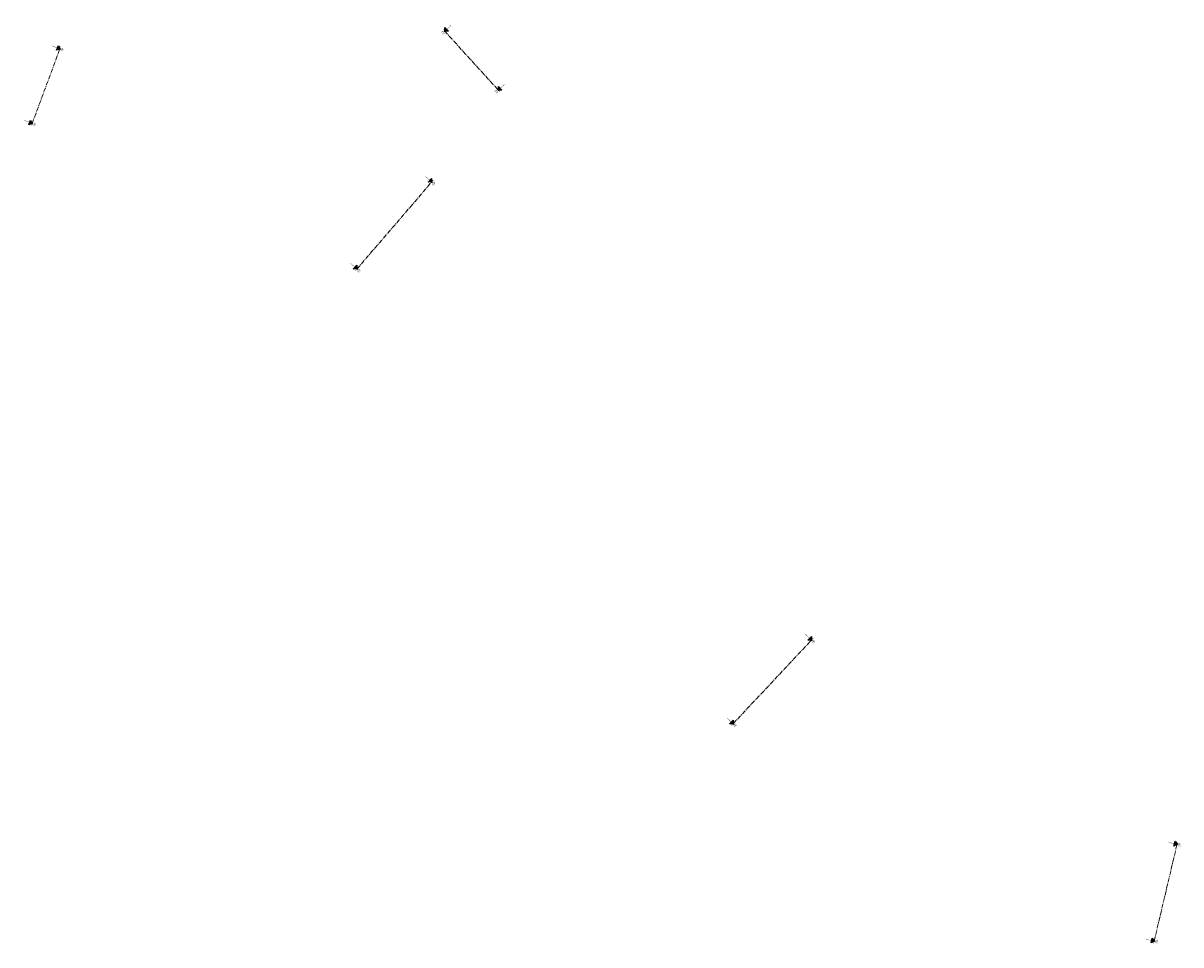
# Model space of a CAD drawing. Header units: metres. Extents: x 169741 to 171424, y 393147 to 407066.
# Tile 58 of 59: x 169741 to 170425, y 406521 to 407066. Entities that reach past the tile are written whole.
import ezdxf
from ezdxf.enums import TextEntityAlignment as Align

# ---------------------------------------------------------------- set-up
doc = ezdxf.new("R2010")
doc.units = ezdxf.units.M
doc.linetypes.add('XX-CENTER', pattern=[8, 5, -1, 1, -1])
doc.layers.get('0').update_dxf_attribs({"lineweight": 25})
doc.layers.get('Defpoints').update_dxf_attribs({"color": 211})
doc.layers.add('X-XX-AL-VERWIJZING-S-500', color=7, linetype='Continuous', lineweight=25)
doc.layers.add('X-XX-AL-VERWIJZING_DOORSNEDE-G', color=7, linetype='XX-CENTER', lineweight=18)
doc.styles.add('NLCS-ISO-M1000-T25', font='NLCS-ISO.ttf', dxfattribs={"height": 2.5})

# ---------------------------------------------------------------- blocks, each defined once
blk = doc.blocks.new('*U50')
at = {"transparency": 33554687}
for points in [[(-57.2, 0.3), (-54, 3.2), (-51.2, 0)], [(36.8, -5.2), (39.9, -2.3), (42.8, -5.5)]]:
    blk.add_hatch(color=256, dxfattribs=at).paths.add_polyline_path(points)
for p, q in [((-57.2, 0.3), (-54, 3.2)), ((-51.2, 0), (-57.2, 0.3)), ((-54, 3.2), (-54.2, 0.2)), ((-54, 3.2), (-51.2, 0)), ((36.8, -5.2), (39.9, -2.3)), ((42.8, -5.5), (36.8, -5.2)), ((39.9, -2.3), (39.8, -5.3)), ((39.9, -2.3), (42.8, -5.5))]:
    blk.add_line(p, q, dxfattribs=at)
at = {"transparency": 33554687, "const_width": 0.35}
for points in [[(-57, 3.3), (-51, 3)], [(-54, 3.2), (-54.6, -6.8)], [(36.9, -2.2), (42.9, -2.5)], [(39.9, -2.3), (39.3, -12.3)]]:
    blk.add_lwpolyline(points, dxfattribs=at)
at = {"layer": 'Defpoints', "transparency": 33554687}
for points in [[(-54, 3.2), (-54, 4.2)], [(39.9, -2.3), (40, -1.3)]]:
    blk.add_lwpolyline(points, dxfattribs=at)
at = {"layer": 'X-XX-AL-VERWIJZING_DOORSNEDE-G', "transparency": 33554687}
blk.add_line((39.9, -2.3), (-54, 3.2), dxfattribs=at)
at = {"transparency": 33554687, "style": 'NLCS-ISO-M1000-T25'}
for tag, p in [('NUMMER1', (-54, 4.2)), ('NUMMER2', (40, -1.3))]:
    blk.add_attdef(tag, text='', height=2.5, rotation=356.6581, dxfattribs=at).set_placement(p, align=Align.BOTTOM_CENTER)
blk = doc.blocks.new('*U48')
at = {"transparency": 33554687}
for points in [[(-92.5, 2.4), (-89.3, 5.2), (-86.5, 2)], [(42.9, -5.5), (46.1, -2.7), (48.9, -5.9)]]:
    blk.add_hatch(color=256, dxfattribs=at).paths.add_polyline_path(points)
for p, q in [((-92.5, 2.4), (-89.3, 5.2)), ((-86.5, 2), (-92.5, 2.4)), ((-89.3, 5.2), (-89.5, 2.2)), ((-89.3, 5.2), (-86.5, 2)), ((42.9, -5.5), (46.1, -2.7)), ((48.9, -5.9), (42.9, -5.5)), ((46.1, -2.7), (45.9, -5.7)), ((46.1, -2.7), (48.9, -5.9))]:
    blk.add_line(p, q, dxfattribs=at)
at = {"transparency": 33554687, "const_width": 0.35}
for points in [[(-92.3, 5.4), (-86.3, 5)], [(-89.3, 5.2), (-89.9, -4.8)], [(43.1, -2.5), (49.1, -2.9)], [(46.1, -2.7), (45.5, -12.7)]]:
    blk.add_lwpolyline(points, dxfattribs=at)
at = {"layer": 'Defpoints', "transparency": 33554687}
for points in [[(-89.3, 5.2), (-89.3, 6.2)], [(46.1, -2.7), (46.1, -1.7)]]:
    blk.add_lwpolyline(points, dxfattribs=at)
at = {"layer": 'X-XX-AL-VERWIJZING_DOORSNEDE-G', "transparency": 33554687}
blk.add_line((46.1, -2.7), (-89.3, 5.2), dxfattribs=at)
at = {"transparency": 33554687, "style": 'NLCS-ISO-M1000-T25'}
for tag, p in [('NUMMER1', (-89.3, 6.2)), ('NUMMER2', (46.1, -1.7))]:
    blk.add_attdef(tag, text='', height=2.5, rotation=356.6581, dxfattribs=at).set_placement(p, align=Align.BOTTOM_CENTER)
blk = doc.blocks.new('*U49')
at = {"transparency": 33554687}
for points in [[(-74.5, 1.3), (-71.3, 4.2), (-68.5, 1)], [(42.9, -5.5), (46.1, -2.7), (48.9, -5.9)]]:
    blk.add_hatch(color=256, dxfattribs=at).paths.add_polyline_path(points)
for p, q in [((-74.5, 1.3), (-71.3, 4.2)), ((-68.5, 1), (-74.5, 1.3)), ((-71.3, 4.2), (-71.5, 1.2)), ((-71.3, 4.2), (-68.5, 1)), ((42.9, -5.5), (46.1, -2.7)), ((48.9, -5.9), (42.9, -5.5)), ((46.1, -2.7), (45.9, -5.7)), ((46.1, -2.7), (48.9, -5.9))]:
    blk.add_line(p, q, dxfattribs=at)
at = {"transparency": 33554687, "const_width": 0.35}
for points in [[(-74.3, 4.3), (-68.3, 4)], [(-71.3, 4.2), (-71.9, -5.8)], [(43.1, -2.5), (49.1, -2.9)], [(46.1, -2.7), (45.5, -12.7)]]:
    blk.add_lwpolyline(points, dxfattribs=at)
at = {"layer": 'Defpoints', "transparency": 33554687}
for points in [[(-71.3, 4.2), (-71.3, 5.2)], [(46.1, -2.7), (46.1, -1.7)]]:
    blk.add_lwpolyline(points, dxfattribs=at)
at = {"layer": 'X-XX-AL-VERWIJZING_DOORSNEDE-G', "transparency": 33554687}
blk.add_line((46.1, -2.7), (-71.3, 4.2), dxfattribs=at)
at = {"transparency": 33554687, "style": 'NLCS-ISO-M1000-T25'}
for tag, p in [('NUMMER1', (-71.3, 5.2)), ('NUMMER2', (46.1, -1.7))]:
    blk.add_attdef(tag, text='', height=2.5, rotation=356.6581, dxfattribs=at).set_placement(p, align=Align.BOTTOM_CENTER)

msp = doc.modelspace()

# ---------------------------------------------------------------- block references
at = {"layer": 'X-XX-AL-VERWIJZING-S-500'}
for name, p, xscale, yscale, zscale, rotation, values in [('*U50', (170003.618, 407046.782), 0.4999999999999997, 0.4999999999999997, 0.4999999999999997, 135.6330410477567, {'NUMMER2': 'A2', 'NUMMER1': 'A2'}), ('*U50', (169753.233, 407025.785), 0.4999999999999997, 0.4999999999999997, 0.4999999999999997, 252.9649099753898, {'NUMMER2': 'A1', 'NUMMER1': 'A1'}), ('*U48', (169953.341, 406938.477), 0.5000000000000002, 0.5000000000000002, 0.5000000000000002, 232.6732901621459, {'NUMMER2': 'A3', 'NUMMER1': 'A3'}), ('*U48', (170176.386, 406668.847), 0.4999999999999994, 0.4999999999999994, 0.4999999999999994, 230.2031301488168, {'NUMMER2': 'B1', 'NUMMER1': 'B1'}), ('*U49', (170414.793, 406545.914), 0.4999999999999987, 0.4999999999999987, 0.4999999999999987, 260.0977788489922, {'NUMMER2': 'B2', 'NUMMER1': 'B2'})]:
    msp.add_blockref(name, p, dxfattribs=dict(at, xscale=xscale, yscale=yscale, zscale=zscale, rotation=rotation)).add_auto_attribs(values)

doc.saveas('drawing.dxf')
